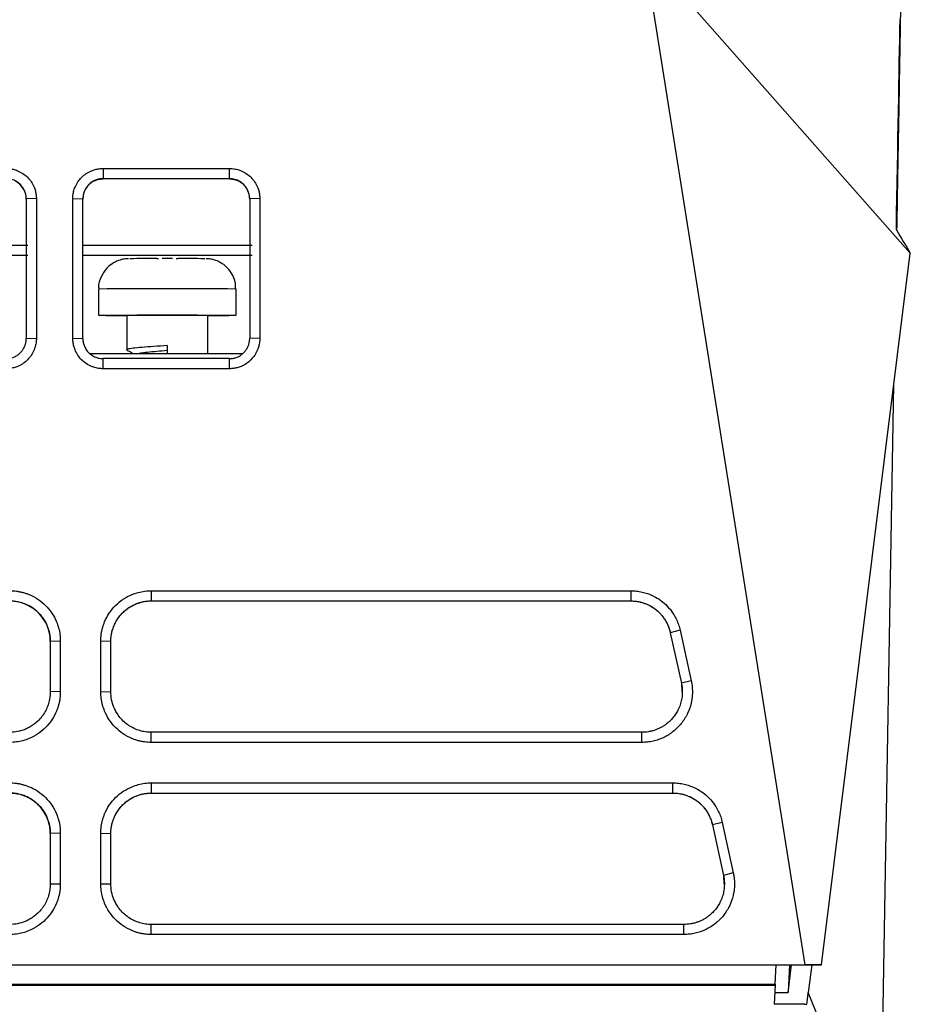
# Model space of a CAD drawing. Header units: millimetres. Extents: x 156922 to 157823, y 112322 to 113312.
# Tile 12 of 123: x 157481 to 157525, y 112520 to 112568. Entities that reach past the tile are written whole.
import ezdxf

# ---------------------------------------------------------------- set-up
doc = ezdxf.new("R2010")
doc.units = ezdxf.units.MM

msp = doc.modelspace()

# ---------------------------------------------------------------- linework, layer by layer
at = {"color": 7, "linetype": 'Continuous', "lineweight": 25}
for p, q in [((157520.015, 112521.772), (157512.057, 112571.852)), ((157512.057, 112571.852), (157525.212, 112556.965)), ((157485.287, 112561.144), (157491.537, 112561.144)), ((157485.287, 112561.144), (157485.287, 112560.642)), ((157491.537, 112560.642), (157491.537, 112561.144)), ((157485.287, 112560.642), (157491.537, 112560.642)), ((157485.287, 112560.642), (157485.287, 112560.632)), ((157491.537, 112560.632), (157485.287, 112560.632)), ((157491.537, 112560.632), (157491.537, 112560.642)), ((157481.987, 112559.653), (157481.487, 112559.643)), ((157481.487, 112559.643), (157481.487, 112552.743)), ((157481.987, 112559.653), (157481.987, 112552.754)), ((157483.787, 112552.754), (157483.787, 112559.653)), ((157483.787, 112559.653), (157484.287, 112559.643)), ((157484.287, 112552.743), (157484.287, 112559.643)), ((157493.037, 112559.653), (157492.537, 112559.643)), ((157492.537, 112559.643), (157492.537, 112552.743)), ((157493.037, 112559.653), (157493.037, 112552.754)), ((157473.19, 112557.348), (157481.562, 112557.348)), ((157484.287, 112557.348), (157492.662, 112557.348)), ((157473.19, 112556.851), (157481.562, 112556.851)), ((157484.287, 112556.851), (157492.662, 112556.851)), ((157488.462, 112556.689), (157488.201, 112556.689)), ((157488.723, 112556.689), (157488.462, 112556.689)), ((157520.826, 112521.768), (157525.212, 112556.965)), ((157485.062, 112555.183), (157485.062, 112553.883)), ((157491.862, 112553.883), (157491.862, 112555.183)), ((157485.423, 112553.878), (157486.462, 112553.878)), ((157486.462, 112553.883), (157486.462, 112552.183)), ((157490.462, 112551.989), (157490.462, 112553.883)), ((157490.462, 112553.878), (157491.501, 112553.878)), ((157481.487, 112552.743), (157481.987, 112552.754)), ((157483.787, 112552.754), (157484.287, 112552.743)), ((157493.037, 112552.754), (157492.537, 112552.743)), ((157488.462, 112552.389), (157488.462, 112551.989)), ((157492.188, 112551.989), (157484.637, 112551.989)), ((157491.537, 112551.743), (157485.287, 112551.743)), ((157485.287, 112551.245), (157485.287, 112551.743)), ((157491.537, 112551.245), (157491.537, 112551.743)), ((157491.537, 112551.245), (157485.287, 112551.245)), ((157523.725, 112511.598), (157524.404, 112550.481)), ((157487.672, 112540.27), (157511.388, 112540.27)), ((157487.672, 112540.27), (157487.672, 112539.768)), ((157511.388, 112540.27), (157511.388, 112539.768)), ((157487.672, 112539.768), (157511.388, 112539.768)), ((157487.672, 112539.768), (157487.672, 112539.767)), ((157487.672, 112539.767), (157511.388, 112539.767)), ((157511.388, 112539.768), (157511.388, 112539.767)), ((157513.828, 112538.314), (157513.342, 112538.196)), ((157513.342, 112538.196), (157513.889, 112535.698)), ((157513.342, 112538.196), (157513.342, 112538.195)), ((157513.342, 112538.195), (157513.889, 112535.696)), ((157513.828, 112538.314), (157514.376, 112535.815)), ((157483.172, 112537.779), (157482.672, 112537.768)), ((157482.672, 112537.768), (157482.672, 112535.27)), ((157483.172, 112537.779), (157483.172, 112535.28)), ((157485.172, 112535.28), (157485.172, 112537.779)), ((157485.672, 112537.768), (157485.172, 112537.779)), ((157485.672, 112535.27), (157485.672, 112537.768)), ((157485.672, 112537.767), (157485.672, 112537.768)), ((157514.376, 112535.815), (157513.889, 112535.698)), ((157513.889, 112535.698), (157513.889, 112535.696)), ((157513.889, 112535.696), (157513.911, 112535.267)), ((157483.172, 112535.28), (157482.672, 112535.27)), ((157485.172, 112535.28), (157485.672, 112535.27)), ((157511.936, 112533.27), (157487.672, 112533.27)), ((157487.672, 112532.771), (157487.672, 112533.27)), ((157511.936, 112532.771), (157511.936, 112533.27)), ((157511.936, 112532.771), (157487.672, 112532.771)), ((157487.672, 112530.772), (157513.469, 112530.772)), ((157487.672, 112530.772), (157487.672, 112530.27)), ((157513.469, 112530.27), (157513.469, 112530.772)), ((157487.672, 112530.27), (157513.469, 112530.27)), ((157487.672, 112530.27), (157487.672, 112530.269)), ((157487.672, 112530.269), (157513.469, 112530.269)), ((157513.469, 112530.269), (157513.469, 112530.27)), ((157515.909, 112528.816), (157515.423, 112528.699)), ((157515.909, 112528.816), (157516.457, 112526.317)), ((157515.423, 112528.699), (157515.97, 112526.2)), ((157515.423, 112528.699), (157515.423, 112528.697)), ((157515.423, 112528.697), (157515.97, 112526.198)), ((157483.172, 112528.281), (157482.672, 112528.271)), ((157482.672, 112528.271), (157482.672, 112525.772)), ((157483.172, 112528.281), (157483.172, 112525.782)), ((157485.172, 112525.782), (157485.172, 112528.281)), ((157485.172, 112528.281), (157485.672, 112528.271)), ((157485.672, 112525.772), (157485.672, 112528.271)), ((157485.672, 112528.271), (157485.672, 112528.269)), ((157516.457, 112526.317), (157515.97, 112526.2)), ((157515.97, 112526.2), (157515.97, 112526.198)), ((157515.97, 112526.198), (157515.992, 112525.769)), ((157482.672, 112525.772), (157483.172, 112525.782)), ((157485.172, 112525.782), (157485.672, 112525.772)), ((157514.017, 112523.772), (157487.672, 112523.772)), ((157487.672, 112523.274), (157487.672, 112523.772)), ((157514.017, 112523.274), (157514.017, 112523.772)), ((157514.017, 112523.274), (157487.672, 112523.274)), ((157398.329, 112521.772), (157520.015, 112521.772)), ((157399.77, 112521.77), (157518.575, 112521.77)), ((157518.525, 112520.824), (157518.575, 112521.77)), ((157518.575, 112521.768), (157519.232, 112521.768)), ((157519.167, 112520.411), (157519.336, 112521.768)), ((157519.232, 112521.768), (157519.167, 112520.411)), ((157519.232, 112521.768), (157519.241, 112521.768)), ((157519.241, 112521.768), (157520.826, 112521.768)), ((157520.826, 112521.768), (157520.015, 112521.772)), ((157520.336, 112521.768), (157520.167, 112520.411)), ((157399.819, 112520.82), (157518.525, 112520.819)), ((157399.822, 112520.765), (157518.522, 112520.765)), ((157518.522, 112520.765), (157518.473, 112519.824)), ((157518.525, 112520.824), (157518.522, 112520.765)), ((157518.504, 112520.411), (157519.167, 112520.411)), ((157523.725, 112511.598), (157520.167, 112520.411)), ((157519.975, 112519.824), (157518.473, 112519.824)), ((157519.975, 112519.824), (157520.094, 112519.824))]:
    msp.add_line(p, q, dxfattribs=at)
at = {"color": 7, "linetype": 'Continuous', "lineweight": 25, "flags": 128}
msp.add_lwpolyline([(157485.423, 112553.878), (157485.114, 112553.881), (157485.085, 112553.884), (157485.341, 112553.887), (157485.858, 112553.89), (157486.594, 112553.892), (157487.487, 112553.893), (157488.462, 112553.894), (157489.437, 112553.893), (157490.33, 112553.892), (157491.066, 112553.89), (157491.584, 112553.887), (157491.839, 112553.884), (157491.811, 112553.881), (157491.501, 112553.878)], dxfattribs=at)
at = {"color": 7, "linetype": 'Continuous', "lineweight": 25}
for centre, radius, start, end in [((157487.876, 112375.894), 180.794, 89.97751, 90.3939), ((157489.048, 112375.894), 180.794, 89.6061, 90.02249), ((157488.462, 112144.585), 410.612, 89.52557, 90.47443), ((157488.462, 112331.111), 222.78, 89.48562, 90.51438)]:
    msp.add_arc(centre, radius, start, end, dxfattribs=at)
for centre, major_axis, start_param, end_param in [((157480.487, 112559.634), (1, 0), 0, 1.104122), ((157485.287, 112559.634), (1, 0), 2.039212, 3.141593), ((157491.537, 112559.634), (1, 0), 0, 1.104122), ((157480.672, 112537.766), (2, 0), 0, 1.570796)]:
    msp.add_ellipse(centre, major_axis=major_axis, ratio=0.999936, start_param=start_param, end_param=end_param, dxfattribs=at)
for points, knots in [([(157524.783, 112572.245), (157524.783, 112572.265), (157524.784, 112572.328), (157524.772, 112571.633), (157524.748, 112570.257), (157524.721, 112568.691), (157524.707, 112567.908)], [0, 0, 0, 0, 0.134023, 0.422334, 0.71116, 1, 1, 1, 1]), ([(157524.707, 112567.908), (157524.706, 112567.817), (157524.702, 112567.636), (157524.697, 112567.353), (157524.692, 112567.064), (157524.689, 112566.864), (157524.687, 112566.764)], [0, 0, 0, 0, 0.250003, 0.5, 0.749997, 1, 1, 1, 1]), ([(157524.687, 112566.764), (157524.671, 112565.819), (157524.638, 112563.925), (157524.586, 112560.976), (157524.549, 112558.817), (157524.536, 112558.085)], [0, 0, 0, 0, 0.396895, 0.795606, 1, 1, 1, 1]), ([(157480.487, 112561.144), (157480.527, 112561.143), (157480.605, 112561.141), (157480.722, 112561.127), (157480.837, 112561.105), (157480.95, 112561.073), (157481.115, 112561.013), (157481.324, 112560.903), (157481.553, 112560.716), (157481.741, 112560.489), (157481.866, 112560.258), (157481.94, 112560.042), (157481.98, 112559.849), (157481.985, 112559.719), (157481.987, 112559.653)], [0, 0, 0, 0, 0.050332, 0.100202, 0.149916, 0.199781, 0.250104, 0.374896, 0.499881, 0.624695, 0.749652, 0.833308, 0.916262, 1, 1, 1, 1]), ([(157483.787, 112559.653), (157483.788, 112559.693), (157483.79, 112559.771), (157483.804, 112559.887), (157483.827, 112560.002), (157483.859, 112560.115), (157483.921, 112560.28), (157484.033, 112560.488), (157484.221, 112560.715), (157484.449, 112560.902), (157484.682, 112561.025), (157484.898, 112561.098), (157485.091, 112561.137), (157485.222, 112561.142), (157485.287, 112561.144)], [0, 0, 0, 0, 0.050252, 0.100072, 0.149775, 0.19968, 0.250101, 0.374782, 0.499871, 0.624605, 0.749647, 0.833174, 0.916147, 1, 1, 1, 1]), ([(157491.537, 112561.144), (157491.577, 112561.143), (157491.655, 112561.141), (157491.772, 112561.127), (157491.887, 112561.105), (157492, 112561.073), (157492.165, 112561.013), (157492.374, 112560.903), (157492.603, 112560.716), (157492.791, 112560.489), (157492.916, 112560.258), (157492.99, 112560.042), (157493.03, 112559.849), (157493.035, 112559.719), (157493.037, 112559.653)], [0, 0, 0, 0, 0.050325, 0.100191, 0.149905, 0.199774, 0.250104, 0.374912, 0.499881, 0.624686, 0.749651, 0.833318, 0.916273, 1, 1, 1, 1]), ([(157481.487, 112559.643), (157481.486, 112559.677), (157481.484, 112559.747), (157481.467, 112559.852), (157481.438, 112559.958), (157481.397, 112560.062), (157481.343, 112560.164), (157481.276, 112560.261), (157481.196, 112560.352), (157481.103, 112560.434), (157480.998, 112560.505), (157480.882, 112560.564), (157480.757, 112560.608), (157480.624, 112560.637), (157480.533, 112560.641), (157480.487, 112560.642)], [0, 0, 0, 0, 0.065943, 0.133715, 0.203317, 0.274748, 0.34801, 0.423101, 0.500023, 0.578775, 0.659359, 0.741773, 0.826017, 0.912093, 1, 1, 1, 1]), ([(157485.287, 112560.642), (157485.254, 112560.641), (157485.188, 112560.64), (157485.091, 112560.624), (157484.997, 112560.601), (157484.907, 112560.569), (157484.822, 112560.529), (157484.742, 112560.483), (157484.668, 112560.43), (157484.6, 112560.371), (157484.539, 112560.308), (157484.484, 112560.241), (157484.437, 112560.17), (157484.395, 112560.097), (157484.361, 112560.023), (157484.334, 112559.947), (157484.313, 112559.87), (157484.298, 112559.794), (157484.289, 112559.718), (157484.288, 112559.667), (157484.287, 112559.643)], [0, 0, 0, 0, 0.063421, 0.125916, 0.187485, 0.248129, 0.307847, 0.36664, 0.424508, 0.48145, 0.537467, 0.592558, 0.646725, 0.699967, 0.752284, 0.803676, 0.854144, 0.903687, 0.952305, 1, 1, 1, 1]), ([(157484.836, 112560.526), (157484.844, 112560.53), (157484.863, 112560.539), (157484.909, 112560.56), (157484.975, 112560.584), (157485.049, 112560.605), (157485.115, 112560.618), (157485.168, 112560.626), (157485.218, 112560.63), (157485.257, 112560.632), (157485.279, 112560.632), (157485.287, 112560.632)], [0, 0, 0, 0, 0.081132, 0.179661, 0.399675, 0.599745, 0.692377, 0.794918, 0.892023, 0.960138, 1, 1, 1, 1]), ([(157492.537, 112559.643), (157492.536, 112559.677), (157492.534, 112559.747), (157492.517, 112559.852), (157492.488, 112559.958), (157492.447, 112560.062), (157492.393, 112560.164), (157492.326, 112560.261), (157492.246, 112560.352), (157492.153, 112560.434), (157492.048, 112560.505), (157491.932, 112560.564), (157491.807, 112560.608), (157491.674, 112560.637), (157491.583, 112560.641), (157491.537, 112560.642)], [0, 0, 0, 0, 0.0659431, 0.1337152, 0.2033168, 0.2747482, 0.3480095, 0.423101, 0.500023, 0.5787754, 0.6593586, 0.7417725, 0.8260174, 0.9120932, 1, 1, 1, 1]), ([(157491.537, 112560.632), (157491.544, 112560.632), (157491.562, 112560.632), (157491.592, 112560.631), (157491.632, 112560.628), (157491.678, 112560.623), (157491.726, 112560.615), (157491.773, 112560.605), (157491.819, 112560.593), (157491.868, 112560.577), (157491.913, 112560.561), (157491.953, 112560.543), (157491.976, 112560.532), (157491.987, 112560.527)], [0, 0, 0, 0, 0.034364, 0.086073, 0.155884, 0.244087, 0.340197, 0.422842, 0.535009, 0.65419, 0.780812, 0.889935, 1, 1, 1, 1]), ([(157486.539, 112556.683), (157486.529, 112556.683), (157486.515, 112556.682), (157486.459, 112556.679), (157486.334, 112556.669), (157486.1, 112556.622), (157485.78, 112556.481), (157485.435, 112556.212), (157485.171, 112555.798), (157485.038, 112555.416), (157485.073, 112555.207), (157485.078, 112555.175)], [0, 0, 0, 0, 0.054515, 0.07653, 0.106633, 0.217907, 0.361615, 0.533795, 0.742019, 0.960896, 1, 1, 1, 1]), ([(157491.84, 112555.185), (157491.84, 112555.307), (157491.84, 112555.59), (157491.659, 112555.973), (157491.404, 112556.283), (157491.133, 112556.481), (157490.883, 112556.596), (157490.677, 112556.653), (157490.534, 112556.674), (157490.458, 112556.68), (157490.425, 112556.682), (157490.4, 112556.683), (157490.388, 112556.683), (157490.381, 112556.683)], [0, 0, 0, 0, 0.1480363, 0.3435642, 0.5034447, 0.6386503, 0.7509555, 0.8394729, 0.9011438, 0.9269477, 0.9451268, 0.9675374, 1, 1, 1, 1]), ([(157481.987, 112552.754), (157481.986, 112552.714), (157481.985, 112552.635), (157481.971, 112552.518), (157481.948, 112552.402), (157481.916, 112552.289), (157481.855, 112552.122), (157481.744, 112551.912), (157481.557, 112551.682), (157481.329, 112551.492), (157481.096, 112551.367), (157480.878, 112551.292), (157480.685, 112551.252), (157480.553, 112551.247), (157480.487, 112551.245)], [0, 0, 0, 0, 0.0503169, 0.1001798, 0.1498935, 0.1997661, 0.2501022, 0.3749145, 0.4998753, 0.6246866, 0.7496437, 0.8333075, 0.9162648, 1, 1, 1, 1]), ([(157480.487, 112551.743), (157480.52, 112551.744), (157480.586, 112551.746), (157480.683, 112551.761), (157480.777, 112551.784), (157480.867, 112551.816), (157480.952, 112551.856), (157481.031, 112551.902), (157481.105, 112551.955), (157481.173, 112552.013), (157481.235, 112552.077), (157481.289, 112552.144), (157481.337, 112552.214), (157481.379, 112552.287), (157481.413, 112552.362), (157481.441, 112552.438), (157481.462, 112552.514), (157481.477, 112552.591), (157481.486, 112552.667), (157481.487, 112552.718), (157481.487, 112552.743)], [0, 0, 0, 0, 0.063227, 0.125552, 0.186973, 0.247492, 0.307108, 0.365821, 0.423631, 0.480539, 0.536545, 0.591648, 0.645849, 0.699147, 0.751544, 0.803038, 0.853631, 0.903322, 0.952112, 1, 1, 1, 1]), ([(157485.287, 112551.245), (157485.248, 112551.246), (157485.169, 112551.247), (157485.052, 112551.262), (157484.936, 112551.285), (157484.823, 112551.317), (157484.657, 112551.379), (157484.447, 112551.492), (157484.219, 112551.681), (157484.031, 112551.911), (157483.907, 112552.145), (157483.834, 112552.362), (157483.794, 112552.556), (157483.79, 112552.688), (157483.787, 112552.754)], [0, 0, 0, 0, 0.050252, 0.10007, 0.149773, 0.199677, 0.250099, 0.374786, 0.499865, 0.624596, 0.74964, 0.833189, 0.916165, 1, 1, 1, 1]), ([(157484.287, 112552.743), (157484.288, 112552.711), (157484.29, 112552.645), (157484.305, 112552.547), (157484.33, 112552.448), (157484.365, 112552.351), (157484.412, 112552.255), (157484.47, 112552.163), (157484.539, 112552.076), (157484.62, 112551.996), (157484.71, 112551.923), (157484.811, 112551.861), (157484.92, 112551.81), (157485.037, 112551.772), (157485.161, 112551.748), (157485.245, 112551.745), (157485.287, 112551.743)], [0, 0, 0, 0, 0.06168, 0.12486, 0.189538, 0.255716, 0.323393, 0.39257, 0.463248, 0.535425, 0.609103, 0.684281, 0.760959, 0.839139, 0.918819, 1, 1, 1, 1]), ([(157493.037, 112552.754), (157493.036, 112552.714), (157493.035, 112552.635), (157493.021, 112552.518), (157492.998, 112552.402), (157492.966, 112552.289), (157492.905, 112552.122), (157492.794, 112551.912), (157492.607, 112551.682), (157492.379, 112551.492), (157492.146, 112551.367), (157491.928, 112551.292), (157491.735, 112551.252), (157491.603, 112551.247), (157491.537, 112551.245)], [0, 0, 0, 0, 0.0503207, 0.1001854, 0.1498991, 0.1997697, 0.2501021, 0.3749125, 0.4998746, 0.6246924, 0.7496443, 0.8332917, 0.9162483, 1, 1, 1, 1]), ([(157491.537, 112551.743), (157491.57, 112551.744), (157491.636, 112551.746), (157491.733, 112551.761), (157491.827, 112551.784), (157491.917, 112551.816), (157492.002, 112551.856), (157492.082, 112551.902), (157492.155, 112551.955), (157492.223, 112552.014), (157492.285, 112552.077), (157492.339, 112552.144), (157492.387, 112552.214), (157492.429, 112552.287), (157492.463, 112552.362), (157492.491, 112552.438), (157492.512, 112552.515), (157492.527, 112552.591), (157492.536, 112552.667), (157492.537, 112552.718), (157492.537, 112552.743)], [0, 0, 0, 0, 0.063274, 0.12564, 0.187097, 0.247646, 0.307286, 0.366019, 0.423843, 0.480759, 0.536768, 0.591868, 0.646061, 0.699345, 0.751723, 0.803193, 0.853755, 0.90341, 0.952159, 1, 1, 1, 1]), ([(157488.462, 112552.389), (157488.238, 112552.375), (157487.786, 112552.346), (157487.19, 112552.301), (157486.729, 112552.259), (157486.493, 112552.212), (157486.418, 112552.184), (157486.476, 112552.169), (157486.478, 112552.168)], [0, 0, 0, 0, 0.2002, 0.402283, 0.600807, 0.803549, 0.993269, 1, 1, 1, 1]), ([(157486.475, 112552.168), (157486.547, 112552.126), (157486.65, 112552.066), (157486.752, 112552.007), (157486.782, 112551.989)], [0, 0, 0, 0, 0.7093275, 1, 1, 1, 1]), ([(157488.462, 112552.138), (157488.286, 112552.124), (157487.931, 112552.095), (157487.471, 112552.05), (157487.163, 112552.016), (157487.08, 112551.995), (157487.057, 112551.989)], [0, 0, 0, 0, 0.294737, 0.592261, 0.884517, 1, 1, 1, 1]), ([(157480.672, 112540.27), (157480.727, 112540.269), (157480.836, 112540.267), (157480.999, 112540.251), (157481.159, 112540.224), (157481.318, 112540.188), (157481.474, 112540.14), (157481.729, 112540.045), (157482.069, 112539.866), (157482.449, 112539.553), (157482.764, 112539.174), (157482.97, 112538.788), (157483.093, 112538.427), (157483.16, 112538.106), (157483.168, 112537.888), (157483.172, 112537.779)], [0, 0, 0, 0, 0.041995, 0.083634, 0.125095, 0.166555, 0.208197, 0.250195, 0.375063, 0.500044, 0.624921, 0.749881, 0.833507, 0.91639, 1, 1, 1, 1]), ([(157485.172, 112537.779), (157485.173, 112537.834), (157485.175, 112537.943), (157485.192, 112538.106), (157485.218, 112538.266), (157485.255, 112538.424), (157485.303, 112538.581), (157485.4, 112538.835), (157485.58, 112539.174), (157485.895, 112539.553), (157486.275, 112539.865), (157486.663, 112540.07), (157487.024, 112540.192), (157487.345, 112540.258), (157487.563, 112540.266), (157487.672, 112540.27)], [0, 0, 0, 0, 0.041959, 0.083571, 0.125018, 0.166483, 0.208148, 0.250195, 0.375005, 0.500041, 0.624854, 0.749879, 0.833427, 0.916321, 1, 1, 1, 1]), ([(157511.388, 112540.27), (157511.435, 112540.269), (157511.529, 112540.268), (157511.67, 112540.255), (157511.809, 112540.236), (157511.947, 112540.208), (157512.083, 112540.173), (157512.307, 112540.102), (157512.609, 112539.967), (157512.96, 112539.731), (157513.268, 112539.439), (157513.494, 112539.136), (157513.651, 112538.848), (157513.759, 112538.587), (157513.805, 112538.405), (157513.828, 112538.314)], [0, 0, 0, 0, 0.041923, 0.083578, 0.125098, 0.166614, 0.208261, 0.250169, 0.375066, 0.500044, 0.624929, 0.749929, 0.83347, 0.916464, 1, 1, 1, 1]), ([(157480.672, 112539.768), (157480.722, 112539.768), (157480.869, 112539.763), (157481.063, 112539.734), (157481.297, 112539.672), (157481.522, 112539.586), (157481.734, 112539.468), (157481.936, 112539.324), (157482.125, 112539.154), (157482.301, 112538.939), (157482.434, 112538.724), (157482.552, 112538.473), (157482.647, 112538.154), (157482.672, 112537.898), (157482.672, 112537.768)], [2, 2, 2, 2, 2.262219, 2.777915, 3.032734, 3.539375, 4.046373, 4.313401, 4.848735, 5.383759, 5.783286, 6.181291, 6.852415, 7.537427, 7.537427, 7.537427, 7.537427]), ([(157485.672, 112537.768), (157485.672, 112537.818), (157485.677, 112537.963), (157485.706, 112538.155), (157485.766, 112538.387), (157485.85, 112538.61), (157485.967, 112538.822), (157486.109, 112539.024), (157486.278, 112539.213), (157486.493, 112539.391), (157486.707, 112539.525), (157486.959, 112539.645), (157487.281, 112539.743), (157487.541, 112539.768), (157487.672, 112539.768)], [2, 2, 2, 2, 2.260193, 2.772167, 3.025245, 3.528535, 4.032227, 4.299301, 4.83466, 5.369612, 5.76904, 6.166946, 6.844867, 7.537298, 7.537298, 7.537298, 7.537298]), ([(157485.672, 112537.767), (157485.673, 112537.812), (157485.675, 112537.903), (157485.689, 112538.037), (157485.711, 112538.168), (157485.742, 112538.296), (157485.78, 112538.419), (157485.825, 112538.537), (157485.877, 112538.651), (157485.934, 112538.759), (157485.997, 112538.862), (157486.065, 112538.959), (157486.137, 112539.051), (157486.213, 112539.136), (157486.292, 112539.216), (157486.374, 112539.29), (157486.459, 112539.358), (157486.545, 112539.42), (157486.633, 112539.477), (157486.721, 112539.527), (157486.811, 112539.573), (157486.9, 112539.613), (157486.99, 112539.648), (157487.079, 112539.678), (157487.168, 112539.703), (157487.255, 112539.723), (157487.342, 112539.74), (157487.427, 112539.752), (157487.51, 112539.761), (157487.592, 112539.766), (157487.646, 112539.766), (157487.672, 112539.767)], [0, 0, 0, 0, 0.0435807, 0.0865116, 0.1287926, 0.1704238, 0.2114051, 0.2517366, 0.2914182, 0.3304499, 0.3688318, 0.4065638, 0.4436459, 0.4800782, 0.5158606, 0.5509931, 0.5854757, 0.6193085, 0.6524915, 0.6850245, 0.7169077, 0.7481411, 0.7787246, 0.8086583, 0.8379422, 0.8665763, 0.8945606, 0.921895, 0.9485798, 0.9746147, 1, 1, 1, 1]), ([(157511.388, 112539.768), (157511.493, 112539.768), (157511.701, 112539.752), (157512.005, 112539.679), (157512.268, 112539.571), (157512.487, 112539.444), (157512.685, 112539.298), (157512.841, 112539.148), (157512.994, 112538.967), (157513.127, 112538.771), (157513.258, 112538.501), (157513.318, 112538.304), (157513.342, 112538.196)], [2, 2, 2, 2, 2.55499, 3.101267, 3.645196, 4.054937, 4.44368, 4.946937, 5.197817, 5.698001, 6.200121, 6.785326, 6.785326, 6.785326, 6.785326]), ([(157511.388, 112539.767), (157511.435, 112539.766), (157511.529, 112539.764), (157511.672, 112539.748), (157511.817, 112539.722), (157511.964, 112539.684), (157512.111, 112539.634), (157512.258, 112539.57), (157512.402, 112539.493), (157512.543, 112539.403), (157512.679, 112539.298), (157512.808, 112539.179), (157512.929, 112539.046), (157513.04, 112538.9), (157513.138, 112538.741), (157513.223, 112538.569), (157513.294, 112538.387), (157513.326, 112538.259), (157513.342, 112538.195)], [0, 0, 0, 0, 0.051513, 0.104491, 0.158933, 0.214841, 0.272213, 0.33105, 0.391353, 0.45312, 0.516352, 0.58105, 0.647212, 0.71484, 0.783932, 0.85449, 0.926512, 1, 1, 1, 1]), ([(157514.376, 112535.815), (157514.386, 112535.762), (157514.407, 112535.657), (157514.426, 112535.498), (157514.436, 112535.339), (157514.435, 112535.181), (157514.423, 112535.022), (157514.402, 112534.863), (157514.344, 112534.576), (157514.202, 112534.17), (157513.9, 112533.696), (157513.503, 112533.297), (157513.105, 112533.049), (157512.76, 112532.906), (157512.491, 112532.829), (157512.215, 112532.78), (157512.029, 112532.774), (157511.936, 112532.771)], [0, 0, 0, 0, 0.036121, 0.071878, 0.107413, 0.142873, 0.178407, 0.21416, 0.250278, 0.375144, 0.500076, 0.624927, 0.74985, 0.812324, 0.874915, 0.937437, 1, 1, 1, 1]), ([(157513.889, 112535.698), (157513.904, 112535.631), (157513.926, 112535.497), (157513.938, 112535.316), (157513.933, 112535.113), (157513.905, 112534.889), (157513.834, 112534.619), (157513.732, 112534.377), (157513.607, 112534.164), (157513.474, 112533.986), (157513.323, 112533.823), (157513.19, 112533.709), (157513.064, 112533.617), (157512.973, 112533.558), (157512.854, 112533.492), (157512.732, 112533.433), (157512.605, 112533.384), (157512.476, 112533.343), (157512.371, 112533.316), (157512.182, 112533.281), (157512.045, 112533.27), (157511.936, 112533.27)], [2, 2, 2, 2, 2.357978, 2.714858, 2.95172, 3.424013, 3.896206, 4.413697, 4.802717, 5.192737, 5.582493, 5.971366, 6.114716, 6.401173, 6.544256, 6.830127, 7.115992, 7.259066, 7.545746, 7.689483, 8.268319, 8.268319, 8.268319, 8.268319]), ([(157483.172, 112535.28), (157483.171, 112535.225), (157483.169, 112535.116), (157483.153, 112534.952), (157483.127, 112534.791), (157483.09, 112534.632), (157483.042, 112534.475), (157482.946, 112534.219), (157482.766, 112533.879), (157482.453, 112533.497), (157482.073, 112533.182), (157481.684, 112532.974), (157481.322, 112532.85), (157481, 112532.784), (157480.782, 112532.776), (157480.672, 112532.771)], [0, 0, 0, 0, 0.041995, 0.083634, 0.125094, 0.166555, 0.208197, 0.250196, 0.375069, 0.500044, 0.62492, 0.74988, 0.833505, 0.916388, 1, 1, 1, 1]), ([(157482.672, 112535.27), (157482.672, 112535.22), (157482.667, 112535.073), (157482.638, 112534.878), (157482.576, 112534.644), (157482.489, 112534.418), (157482.371, 112534.206), (157482.227, 112534.005), (157482.058, 112533.817), (157481.844, 112533.642), (157481.631, 112533.51), (157481.38, 112533.391), (157481.06, 112533.295), (157480.802, 112533.27), (157480.672, 112533.27)], [2, 2, 2, 2, 2.260462, 2.775589, 3.029963, 3.535487, 4.04122, 4.305596, 4.835642, 5.365382, 5.760949, 6.155071, 6.826757, 7.513124, 7.513124, 7.513124, 7.513124]), ([(157487.672, 112532.771), (157487.617, 112532.773), (157487.508, 112532.775), (157487.344, 112532.791), (157487.183, 112532.818), (157487.024, 112532.855), (157486.867, 112532.903), (157486.612, 112533), (157486.272, 112533.181), (157485.892, 112533.497), (157485.578, 112533.879), (157485.373, 112534.267), (157485.25, 112534.63), (157485.184, 112534.952), (157485.176, 112535.171), (157485.172, 112535.28)], [0, 0, 0, 0, 0.04196, 0.083573, 0.12502, 0.166484, 0.208149, 0.250195, 0.375003, 0.500041, 0.62485, 0.749878, 0.833433, 0.916328, 1, 1, 1, 1]), ([(157487.672, 112533.27), (157487.623, 112533.27), (157487.477, 112533.275), (157487.284, 112533.304), (157487.052, 112533.364), (157486.828, 112533.449), (157486.617, 112533.566), (157486.416, 112533.708), (157486.228, 112533.875), (157486.051, 112534.089), (157485.917, 112534.302), (157485.796, 112534.554), (157485.698, 112534.877), (157485.672, 112535.138), (157485.672, 112535.27)], [2, 2, 2, 2, 2.259952, 2.771065, 3.023556, 3.525446, 4.027562, 4.291995, 4.822083, 5.351756, 5.747219, 6.141206, 6.82033, 7.513125, 7.513125, 7.513125, 7.513125]), ([(157480.672, 112530.772), (157480.727, 112530.771), (157480.836, 112530.769), (157480.999, 112530.753), (157481.159, 112530.726), (157481.318, 112530.69), (157481.474, 112530.642), (157481.729, 112530.547), (157482.069, 112530.368), (157482.449, 112530.055), (157482.764, 112529.676), (157482.97, 112529.29), (157483.093, 112528.929), (157483.16, 112528.608), (157483.168, 112528.39), (157483.172, 112528.281)], [0, 0, 0, 0, 0.041996, 0.083636, 0.125096, 0.166557, 0.208198, 0.250195, 0.375068, 0.500044, 0.624917, 0.749881, 0.833506, 0.91639, 1, 1, 1, 1]), ([(157485.172, 112528.281), (157485.173, 112528.336), (157485.175, 112528.445), (157485.192, 112528.608), (157485.218, 112528.768), (157485.255, 112528.926), (157485.303, 112529.083), (157485.4, 112529.337), (157485.58, 112529.676), (157485.895, 112530.055), (157486.275, 112530.367), (157486.663, 112530.572), (157487.024, 112530.694), (157487.345, 112530.76), (157487.563, 112530.768), (157487.672, 112530.772)], [0, 0, 0, 0, 0.04196, 0.083573, 0.12502, 0.166485, 0.20815, 0.250195, 0.375001, 0.500042, 0.624857, 0.749879, 0.83343, 0.916324, 1, 1, 1, 1]), ([(157513.469, 112530.772), (157513.516, 112530.771), (157513.61, 112530.77), (157513.751, 112530.757), (157513.89, 112530.738), (157514.028, 112530.711), (157514.164, 112530.675), (157514.388, 112530.604), (157514.69, 112530.469), (157515.041, 112530.233), (157515.349, 112529.941), (157515.575, 112529.639), (157515.732, 112529.35), (157515.84, 112529.089), (157515.886, 112528.907), (157515.909, 112528.816)], [0, 0, 0, 0, 0.041919, 0.083573, 0.125091, 0.166609, 0.208257, 0.250169, 0.375066, 0.500044, 0.624929, 0.749929, 0.833466, 0.91646, 1, 1, 1, 1]), ([(157480.672, 112530.27), (157480.722, 112530.27), (157480.869, 112530.265), (157481.063, 112530.236), (157481.297, 112530.174), (157481.522, 112530.088), (157481.734, 112529.97), (157481.936, 112529.826), (157482.125, 112529.656), (157482.301, 112529.441), (157482.434, 112529.226), (157482.552, 112528.975), (157482.647, 112528.656), (157482.672, 112528.4), (157482.672, 112528.271)], [2, 2, 2, 2, 2.262218, 2.777911, 3.03273, 3.53937, 4.046368, 4.313397, 4.848732, 5.383757, 5.783283, 6.181286, 6.852408, 7.537417, 7.537417, 7.537417, 7.537417]), ([(157482.672, 112528.268), (157482.671, 112528.312), (157482.67, 112528.4), (157482.657, 112528.53), (157482.636, 112528.659), (157482.606, 112528.786), (157482.568, 112528.911), (157482.491, 112529.115), (157482.347, 112529.387), (157482.096, 112529.691), (157481.792, 112529.942), (157481.482, 112530.107), (157481.193, 112530.205), (157480.935, 112530.259), (157480.76, 112530.265), (157480.672, 112530.268)], [0, 0, 0, 0, 0.0420049, 0.0836481, 0.1251089, 0.1665687, 0.2082093, 0.2502098, 0.37503, 0.4998397, 0.6245967, 0.7493576, 0.8331465, 0.9162067, 1, 1, 1, 1]), ([(157485.672, 112528.271), (157485.672, 112528.32), (157485.677, 112528.465), (157485.706, 112528.657), (157485.766, 112528.889), (157485.85, 112529.112), (157485.967, 112529.324), (157486.109, 112529.526), (157486.278, 112529.715), (157486.493, 112529.893), (157486.707, 112530.027), (157486.959, 112530.147), (157487.281, 112530.245), (157487.541, 112530.27), (157487.672, 112530.27)], [2, 2, 2, 2, 2.260192, 2.772163, 3.02524, 3.528528, 4.032217, 4.299289, 4.834643, 5.369591, 5.769017, 6.16692, 6.844836, 7.537263, 7.537263, 7.537263, 7.537263]), ([(157485.672, 112528.269), (157485.673, 112528.315), (157485.675, 112528.405), (157485.689, 112528.539), (157485.711, 112528.67), (157485.742, 112528.798), (157485.78, 112528.921), (157485.825, 112529.039), (157485.877, 112529.153), (157485.934, 112529.261), (157485.997, 112529.364), (157486.065, 112529.461), (157486.137, 112529.553), (157486.213, 112529.638), (157486.292, 112529.718), (157486.374, 112529.792), (157486.459, 112529.86), (157486.545, 112529.922), (157486.633, 112529.979), (157486.721, 112530.029), (157486.811, 112530.075), (157486.9, 112530.115), (157486.99, 112530.15), (157487.079, 112530.18), (157487.168, 112530.205), (157487.255, 112530.226), (157487.342, 112530.242), (157487.427, 112530.254), (157487.51, 112530.263), (157487.592, 112530.268), (157487.646, 112530.268), (157487.672, 112530.269)], [0, 0, 0, 0, 0.0435807, 0.0865116, 0.1287926, 0.1704238, 0.2114051, 0.2517366, 0.2914182, 0.3304499, 0.3688318, 0.4065638, 0.4436459, 0.4800782, 0.5158605, 0.5509931, 0.5854757, 0.6193085, 0.6524914, 0.6850245, 0.7169077, 0.7481411, 0.7787246, 0.8086583, 0.8379422, 0.8665763, 0.8945605, 0.921895, 0.9485798, 0.9746147, 1, 1, 1, 1]), ([(157513.469, 112530.27), (157513.574, 112530.27), (157513.782, 112530.254), (157514.086, 112530.181), (157514.349, 112530.073), (157514.568, 112529.946), (157514.766, 112529.8), (157514.922, 112529.65), (157515.075, 112529.469), (157515.208, 112529.273), (157515.339, 112529.003), (157515.399, 112528.806), (157515.423, 112528.699)], [2, 2, 2, 2, 2.554982, 3.101251, 3.645174, 4.054912, 4.443649, 4.946897, 5.197772, 5.697948, 6.200061, 6.785259, 6.785259, 6.785259, 6.785259]), ([(157513.469, 112530.269), (157513.516, 112530.268), (157513.61, 112530.266), (157513.753, 112530.25), (157513.898, 112530.224), (157514.045, 112530.186), (157514.192, 112530.136), (157514.339, 112530.072), (157514.483, 112529.995), (157514.624, 112529.905), (157514.76, 112529.8), (157514.889, 112529.681), (157515.01, 112529.548), (157515.12, 112529.402), (157515.219, 112529.243), (157515.304, 112529.071), (157515.375, 112528.889), (157515.407, 112528.761), (157515.423, 112528.697)], [0, 0, 0, 0, 0.051513, 0.104491, 0.158933, 0.214841, 0.272213, 0.33105, 0.391353, 0.45312, 0.516352, 0.58105, 0.647212, 0.71484, 0.783932, 0.85449, 0.926512, 1, 1, 1, 1]), ([(157516.457, 112526.317), (157516.467, 112526.264), (157516.488, 112526.159), (157516.507, 112526), (157516.517, 112525.841), (157516.516, 112525.683), (157516.504, 112525.524), (157516.483, 112525.365), (157516.425, 112525.078), (157516.283, 112524.672), (157515.981, 112524.198), (157515.584, 112523.799), (157515.186, 112523.551), (157514.841, 112523.408), (157514.572, 112523.331), (157514.296, 112523.283), (157514.11, 112523.277), (157514.017, 112523.274)], [0, 0, 0, 0, 0.036122, 0.071879, 0.107414, 0.142874, 0.178408, 0.214161, 0.250278, 0.375144, 0.500076, 0.624926, 0.74985, 0.812326, 0.874915, 0.937435, 1, 1, 1, 1]), ([(157515.97, 112526.2), (157515.985, 112526.133), (157516.007, 112525.999), (157516.018, 112525.818), (157516.014, 112525.615), (157515.986, 112525.391), (157515.915, 112525.121), (157515.813, 112524.879), (157515.688, 112524.666), (157515.555, 112524.488), (157515.404, 112524.325), (157515.27, 112524.211), (157515.145, 112524.119), (157515.054, 112524.06), (157514.935, 112523.994), (157514.813, 112523.935), (157514.686, 112523.886), (157514.557, 112523.845), (157514.451, 112523.818), (157514.263, 112523.783), (157514.126, 112523.772), (157514.017, 112523.772)], [2, 2, 2, 2, 2.357978, 2.714858, 2.95172, 3.424013, 3.896207, 4.413697, 4.802716, 5.192736, 5.582492, 5.971365, 6.114716, 6.401173, 6.544255, 6.830126, 7.115991, 7.259064, 7.545745, 7.689482, 8.268318, 8.268318, 8.268318, 8.268318]), ([(157483.172, 112525.782), (157483.171, 112525.727), (157483.169, 112525.618), (157483.153, 112525.455), (157483.127, 112525.293), (157483.09, 112525.134), (157483.042, 112524.977), (157482.946, 112524.722), (157482.766, 112524.381), (157482.453, 112523.999), (157482.073, 112523.684), (157481.684, 112523.476), (157481.322, 112523.352), (157481, 112523.286), (157480.782, 112523.278), (157480.672, 112523.274)], [0, 0, 0, 0, 0.041993, 0.083631, 0.125091, 0.166553, 0.208195, 0.250196, 0.375067, 0.500044, 0.624924, 0.74988, 0.833504, 0.916388, 1, 1, 1, 1]), ([(157482.672, 112525.772), (157482.672, 112525.722), (157482.667, 112525.575), (157482.638, 112525.38), (157482.576, 112525.146), (157482.489, 112524.92), (157482.371, 112524.708), (157482.227, 112524.507), (157482.058, 112524.319), (157481.844, 112524.144), (157481.631, 112524.012), (157481.38, 112523.893), (157481.06, 112523.797), (157480.802, 112523.772), (157480.672, 112523.772)], [2, 2, 2, 2, 2.260462, 2.775588, 3.029962, 3.535486, 4.041219, 4.305595, 4.83564, 5.36538, 5.760948, 6.15507, 6.826756, 7.513124, 7.513124, 7.513124, 7.513124]), ([(157487.672, 112523.274), (157487.617, 112523.275), (157487.508, 112523.277), (157487.345, 112523.293), (157487.183, 112523.32), (157487.024, 112523.357), (157486.867, 112523.405), (157486.612, 112523.502), (157486.272, 112523.683), (157485.892, 112523.999), (157485.578, 112524.381), (157485.373, 112524.769), (157485.25, 112525.132), (157485.184, 112525.454), (157485.176, 112525.673), (157485.172, 112525.782)], [0, 0, 0, 0, 0.041956, 0.083567, 0.125013, 0.166478, 0.208145, 0.250195, 0.375007, 0.50004, 0.624849, 0.749878, 0.833429, 0.916324, 1, 1, 1, 1]), ([(157487.672, 112523.772), (157487.623, 112523.772), (157487.477, 112523.777), (157487.284, 112523.806), (157487.052, 112523.866), (157486.828, 112523.951), (157486.617, 112524.068), (157486.416, 112524.21), (157486.228, 112524.378), (157486.051, 112524.591), (157485.917, 112524.804), (157485.796, 112525.056), (157485.698, 112525.379), (157485.672, 112525.64), (157485.672, 112525.772)], [2, 2, 2, 2, 2.259952, 2.771066, 3.023556, 3.525444, 4.027557, 4.291989, 4.822076, 5.351747, 5.747209, 6.141196, 6.82032, 7.513115, 7.513115, 7.513115, 7.513115]), ([(157520.094, 112519.824), (157520.106, 112519.922), (157520.131, 112520.118), (157520.155, 112520.313), (157520.167, 112520.411)], [0, 0, 0, 0, 0.500447, 1, 1, 1, 1])]:
    msp.add_open_spline(points, degree=3, knots=knots, dxfattribs=at)
for points in [[(157524.522, 112558.109), (157524.598, 112562.467), (157524.66, 112565.938), (157524.706, 112568.5)], [(157524.522, 112558.109), (157524.751, 112557.727), (157524.981, 112557.346), (157525.212, 112556.965)], [(157486.613, 112556.684), (157486.613, 112556.684), (157486.613, 112556.684), (157486.613, 112556.684)], [(157486.633, 112556.684), (157486.627, 112556.684), (157486.62, 112556.684), (157486.613, 112556.684)], [(157487.947, 112556.688), (157487.947, 112556.689), (157487.947, 112556.689), (157487.947, 112556.689)], [(157487.947, 112556.688), (157487.974, 112556.689), (157488, 112556.689), (157488.026, 112556.689)], [(157488.899, 112556.689), (157488.925, 112556.689), (157488.951, 112556.689), (157488.977, 112556.688)], [(157488.977, 112556.689), (157488.977, 112556.689), (157488.977, 112556.689), (157488.977, 112556.688)], [(157490.311, 112556.684), (157490.305, 112556.684), (157490.298, 112556.684), (157490.291, 112556.684)], [(157490.311, 112556.684), (157490.312, 112556.684), (157490.312, 112556.684), (157490.312, 112556.684)]]:
    msp.add_open_spline(points, degree=3, dxfattribs=at)

doc.saveas('drawing.dxf')
